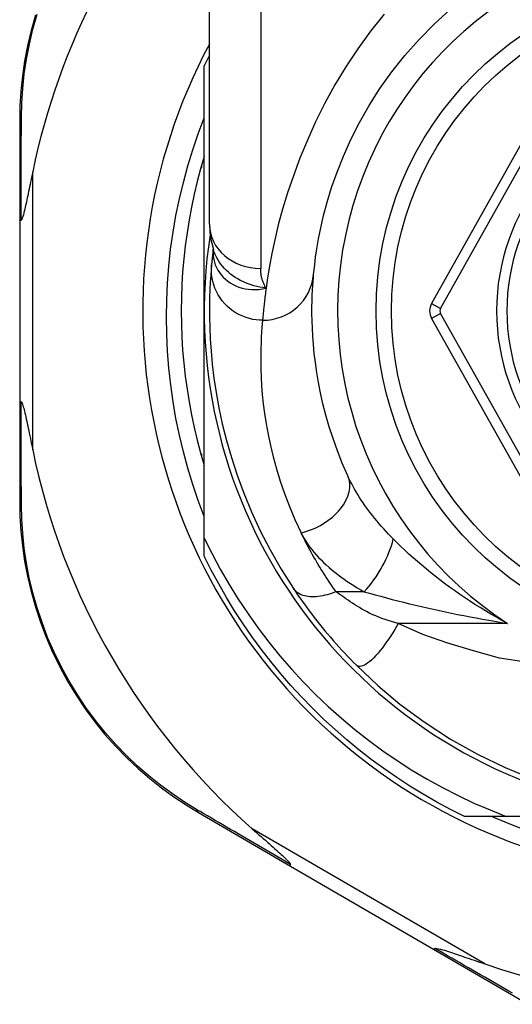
# Model space of a CAD drawing. Header units: inches. Extents: x 20 to 683, y 61 to 320.
# Tile 174 of 256: x 159.371 to 159.75, y 213.238 to 213.993. Entities that reach past the tile are written whole.
import ezdxf

# ---------------------------------------------------------------- set-up
doc = ezdxf.new("R2010")
doc.units = ezdxf.units.IN
doc.header["$MEASUREMENT"] = 0
doc.layers.add('Visible Edges(ANSI)', color=7, linetype='Continuous', lineweight=25)
doc.layers.add('Visible Tangent Edges(ANSI)', color=7, linetype='Continuous', lineweight=25)

msp = doc.modelspace()

# ---------------------------------------------------------------- linework, layer by layer
at = {"layer": 'Visible Edges(ANSI)'}
for p, q in [((159.51698, 213.83616), (159.51698, 214.07342)), ((159.51305, 213.76973), (159.51305, 213.95781)), ((159.78919, 213.9567), (159.68755, 213.77551)), ((159.37131, 213.91584), (159.37131, 213.83879)), ((159.51054, 213.87973), (159.51108, 213.87973)), ((159.51108, 213.87973), (159.51108, 213.88164)), ((159.37131, 213.83879), (159.37131, 213.70067)), ((159.51991, 213.81703), (159.5199, 213.81699)), ((159.51305, 213.59543), (159.51305, 213.76973)), ((159.68755, 213.76395), (159.78919, 213.58293)), ((159.37131, 213.70067), (159.37131, 213.62324)), ((159.51108, 213.65973), (159.51054, 213.65973)), ((159.51108, 213.65782), (159.51108, 213.65973)), ((159.51305, 213.58165), (159.51305, 213.59543)), ((159.50848, 213.38494), (159.57915, 213.34389)), ((159.74493, 213.38193), (159.71276, 213.38193)), ((159.90084, 213.38193), (159.74493, 213.38193)), ((159.57915, 213.34389), (159.68904, 213.28006)), ((159.68904, 213.28006), (159.76179, 213.2378))]:
    msp.add_line(p, q, dxfattribs=at)
at = {"layer": 'Visible Edges(ANSI)', "flags": 128}
for points in [[(159.38341, 213.99657), (159.3801, 213.98483), (159.37733, 213.9731), (159.37511, 213.9614), (159.37341, 213.94977), (159.37223, 213.93827), (159.37154, 213.92694), (159.37131, 213.91584)], [(159.59701, 213.79775), (159.59733, 213.80099), (159.59781, 213.80535), (159.5985, 213.81083), (159.59946, 213.81737), (159.60075, 213.82493), (159.60244, 213.83345), (159.60462, 213.84289), (159.60737, 213.85321), (159.61079, 213.86433), (159.61496, 213.87612), (159.61989, 213.88845), (159.62561, 213.90116), (159.63216, 213.91413), (159.63956, 213.92722), (159.64785, 213.94028), (159.65704, 213.95318), (159.6671, 213.96576), (159.67796, 213.97794), (159.68957, 213.98966), (159.70187, 214.00084)], [(159.51305, 213.61194), (159.50845, 213.62418), (159.50423, 213.63657), (159.5004, 213.64908), (159.49697, 213.66168), (159.49393, 213.67438), (159.4913, 213.68715), (159.48907, 213.69999), (159.48724, 213.7129), (159.48581, 213.72585), (159.48479, 213.73885), (159.48417, 213.75188), (159.48397, 213.76493), (159.48417, 213.77799), (159.48478, 213.79106), (159.4858, 213.80411), (159.48723, 213.8171), (159.48907, 213.83002), (159.4913, 213.84287), (159.49394, 213.85564), (159.49697, 213.86831), (159.50041, 213.88089), (159.50423, 213.89335), (159.50844, 213.90568), (159.51305, 213.91789)], [(159.51305, 213.88828), (159.51023, 213.87866), (159.50766, 213.86897), (159.50533, 213.85922), (159.50324, 213.84941), (159.50139, 213.83956), (159.49978, 213.82966), (159.49843, 213.81973), (159.49731, 213.80977), (159.49645, 213.79978), (159.49583, 213.78977), (159.49545, 213.77976), (159.49533, 213.76973), (159.49545, 213.75971), (159.49583, 213.74969), (159.49645, 213.73968), (159.49731, 213.72969), (159.49843, 213.71973), (159.49978, 213.7098), (159.50139, 213.6999), (159.50324, 213.69005), (159.50533, 213.68024), (159.50766, 213.67049), (159.51023, 213.6608), (159.51305, 213.65118)], [(159.38131, 213.87639), (159.3809, 213.8744), (159.3805, 213.87243), (159.3801, 213.87049), (159.37971, 213.86858), (159.37932, 213.86671), (159.37894, 213.86488), (159.37857, 213.86309), (159.37821, 213.86135), (159.37785, 213.85966), (159.37751, 213.85802), (159.37717, 213.85643), (159.37684, 213.8549), (159.37652, 213.85343), (159.37621, 213.85203), (159.37591, 213.85069), (159.3756, 213.84931), (159.37526, 213.84784), (159.37489, 213.84634), (159.37452, 213.84485), (159.37413, 213.84344), (159.37375, 213.84214), (159.37333, 213.84093), (159.37289, 213.83995), (159.37239, 213.83939)], [(159.37131, 213.83879), (159.37132, 213.83881), (159.37132, 213.83884), (159.37133, 213.83886), (159.37135, 213.83889), (159.37136, 213.83892), (159.37138, 213.83894), (159.37141, 213.83897), (159.37144, 213.83899), (159.37147, 213.83902), (159.3715, 213.83905), (159.37154, 213.83907), (159.37159, 213.8391), (159.37163, 213.83912), (159.37168, 213.83915), (159.37174, 213.83917), (159.3718, 213.8392), (159.37186, 213.83922), (159.37192, 213.83925), (159.37199, 213.83927), (159.37206, 213.83929), (159.37214, 213.83932), (159.37222, 213.83934), (159.3723, 213.83937), (159.37239, 213.83939)], [(159.51698, 213.83616), (159.51769, 213.82662), (159.52001, 213.81673)], [(159.5199, 213.81699), (159.51982, 213.81633), (159.51974, 213.81568), (159.51967, 213.81505), (159.5196, 213.81444), (159.51953, 213.81383), (159.51946, 213.81324), (159.51939, 213.81267), (159.51933, 213.81211), (159.51927, 213.81156), (159.51921, 213.81102), (159.51916, 213.8105), (159.5191, 213.80999), (159.51905, 213.8095), (159.519, 213.80902), (159.51895, 213.80855), (159.51891, 213.8081), (159.51886, 213.80766), (159.51882, 213.80724), (159.51878, 213.80683), (159.51874, 213.80643), (159.51871, 213.80605), (159.51867, 213.80568), (159.51864, 213.80533), (159.51861, 213.80499)], [(159.51861, 213.80499), (159.51828, 213.80126), (159.51795, 213.79689), (159.51762, 213.79185), (159.51734, 213.78617), (159.51712, 213.77985), (159.517, 213.77288), (159.51701, 213.76529), (159.51719, 213.75707), (159.51759, 213.74824), (159.51823, 213.73881), (159.51917, 213.72879), (159.52046, 213.71819), (159.52214, 213.70703), (159.52426, 213.69533), (159.52688, 213.68312), (159.53005, 213.67043), (159.53383, 213.65728), (159.53826, 213.64372), (159.5434, 213.6298), (159.54931, 213.61555), (159.55603, 213.60106), (159.56361, 213.58638), (159.57206, 213.57161), (159.58146, 213.55679)], [(159.62317, 213.64326), (159.61897, 213.65292), (159.61522, 213.66242), (159.61188, 213.67176), (159.60894, 213.68089), (159.60638, 213.68979), (159.60417, 213.69843), (159.60229, 213.70679), (159.6007, 213.71484), (159.59939, 213.72259), (159.59831, 213.73002), (159.59746, 213.73712), (159.59681, 213.74391), (159.59633, 213.75035), (159.59601, 213.75646), (159.59582, 213.76221), (159.59573, 213.76762), (159.59573, 213.77266), (159.59581, 213.77735), (159.59594, 213.78167), (159.59612, 213.78563), (159.59633, 213.78922), (159.59656, 213.79244), (159.59679, 213.79529), (159.59701, 213.79775)], [(159.37131, 213.70067), (159.37132, 213.70065), (159.37132, 213.70062), (159.37133, 213.7006), (159.37135, 213.70057), (159.37136, 213.70054), (159.37138, 213.70052), (159.37141, 213.70049), (159.37144, 213.70047), (159.37147, 213.70044), (159.3715, 213.70041), (159.37154, 213.70039), (159.37159, 213.70036), (159.37163, 213.70034), (159.37168, 213.70031), (159.37174, 213.70029), (159.3718, 213.70026), (159.37186, 213.70024), (159.37192, 213.70021), (159.37199, 213.70019), (159.37206, 213.70017), (159.37214, 213.70014), (159.37222, 213.70012), (159.3723, 213.7001), (159.37239, 213.70007)], [(159.37239, 213.70007), (159.3728, 213.69968), (159.37316, 213.69896), (159.37348, 213.69813), (159.37379, 213.69718), (159.37409, 213.69617), (159.37438, 213.69511), (159.37469, 213.69394), (159.375, 213.69268), (159.37533, 213.69132), (159.37566, 213.68987), (159.37601, 213.68835), (159.37636, 213.68676), (159.37672, 213.6851), (159.37709, 213.68339), (159.37747, 213.68162), (159.37785, 213.67978), (159.37825, 213.67788), (159.37866, 213.67592), (159.37908, 213.67389), (159.37951, 213.67182), (159.37995, 213.6697), (159.3804, 213.66753), (159.38085, 213.66532), (159.38131, 213.66307)], [(159.37131, 213.62324), (159.37154, 213.61217), (159.37222, 213.60087), (159.3734, 213.5894), (159.37509, 213.5778), (159.3773, 213.56613), (159.38005, 213.55443), (159.38334, 213.54272), (159.38719, 213.53106), (159.39161, 213.51947), (159.3966, 213.50803), (159.40211, 213.49677), (159.40814, 213.48574), (159.41464, 213.47498), (159.42161, 213.46456), (159.42901, 213.45451), (159.43681, 213.44489), (159.44497, 213.43572), (159.45344, 213.42701), (159.46218, 213.41878), (159.47115, 213.41102), (159.48031, 213.40375), (159.48961, 213.39698), (159.49902, 213.3907), (159.50848, 213.38494)], [(159.51305, 213.59543), (159.51902, 213.58339), (159.52536, 213.57155), (159.53208, 213.55991), (159.53917, 213.54849), (159.54661, 213.5373), (159.55442, 213.52634), (159.56257, 213.51563), (159.57107, 213.50517), (159.57991, 213.49497), (159.58906, 213.48507), (159.59852, 213.47548), (159.60826, 213.46621), (159.6183, 213.45725), (159.62861, 213.44862), (159.6392, 213.44032), (159.65005, 213.43236), (159.66115, 213.42475), (159.6725, 213.41749), (159.68409, 213.41059), (159.6959, 213.40408), (159.7079, 213.39795), (159.72007, 213.39221), (159.73242, 213.38687), (159.74493, 213.38193)], [(159.71276, 213.38193), (159.70204, 213.38732), (159.69148, 213.39299), (159.68109, 213.39896), (159.67086, 213.40522), (159.66081, 213.41176), (159.65095, 213.41857), (159.64128, 213.42566), (159.63181, 213.43301), (159.62254, 213.44062), (159.6135, 213.44849), (159.60467, 213.45661), (159.59608, 213.46497), (159.58772, 213.47356), (159.5796, 213.48239), (159.57174, 213.49143), (159.56412, 213.50069), (159.55677, 213.51016), (159.54968, 213.51983), (159.54287, 213.5297), (159.53633, 213.53975), (159.53007, 213.54997), (159.52411, 213.56037), (159.51843, 213.57093), (159.51305, 213.58165)], [(159.58146, 213.55679), (159.58305, 213.55443), (159.58469, 213.55203), (159.58638, 213.5496), (159.58811, 213.54714), (159.58989, 213.54466), (159.59172, 213.54216), (159.59359, 213.53964), (159.5955, 213.53711), (159.59745, 213.53457), (159.59944, 213.53203), (159.60147, 213.52948), (159.60353, 213.52693), (159.60562, 213.52439), (159.60773, 213.52187), (159.60986, 213.51937), (159.61202, 213.51689), (159.6142, 213.51443), (159.61639, 213.51198), (159.6186, 213.50956), (159.62083, 213.50717), (159.62307, 213.50479), (159.62533, 213.50245), (159.6276, 213.50013), (159.62988, 213.49784)], [(159.62988, 213.49784), (159.64633, 213.48237), (159.66329, 213.46816), (159.68186, 213.45446), (159.7022, 213.44126), (159.72291, 213.4296), (159.74408, 213.41934), (159.76642, 213.41017)], [(159.76098, 213.37089), (159.74721, 213.37617), (159.73361, 213.38193)], [(159.5499, 213.37244), (159.55164, 213.37091), (159.55336, 213.3694), (159.55505, 213.36791), (159.55671, 213.36645), (159.55834, 213.36501), (159.55994, 213.36361), (159.56149, 213.36224), (159.563, 213.3609), (159.56447, 213.35961), (159.56588, 213.35835), (159.56724, 213.35714), (159.56855, 213.35598), (159.56979, 213.35486), (159.57097, 213.35379), (159.57208, 213.35278), (159.57312, 213.35183), (159.57417, 213.35085), (159.57523, 213.34985), (159.57625, 213.34885), (159.57719, 213.34789), (159.57801, 213.34701), (159.57865, 213.34624), (159.57907, 213.34561), (159.5792, 213.34508)], [(159.57915, 213.34389), (159.57913, 213.3439), (159.57911, 213.34392), (159.57909, 213.34394), (159.57908, 213.34396), (159.57907, 213.34399), (159.57906, 213.34402), (159.57905, 213.34405), (159.57904, 213.34409), (159.57904, 213.34413), (159.57904, 213.34417), (159.57904, 213.34422), (159.57904, 213.34426), (159.57904, 213.34432), (159.57904, 213.34437), (159.57905, 213.34443), (159.57906, 213.34449), (159.57907, 213.34455), (159.57908, 213.34462), (159.5791, 213.34469), (159.57912, 213.34476), (159.57913, 213.34484), (159.57916, 213.34492), (159.57918, 213.345), (159.5792, 213.34508)], [(159.68904, 213.28006), (159.68906, 213.28005), (159.68909, 213.28004), (159.68911, 213.28003), (159.68914, 213.28003), (159.68917, 213.28004), (159.6892, 213.28004), (159.68923, 213.28005), (159.68927, 213.28006), (159.6893, 213.28008), (159.68934, 213.2801), (159.68938, 213.28012), (159.68942, 213.28015), (159.68947, 213.28017), (159.68951, 213.28021), (159.68956, 213.28024), (159.68961, 213.28028), (159.68966, 213.28032), (159.68971, 213.28036), (159.68976, 213.28041), (159.68982, 213.28046), (159.68987, 213.28052), (159.68993, 213.28057), (159.68999, 213.28063), (159.69005, 213.2807)], [(159.69005, 213.2807), (159.69079, 213.28084), (159.69186, 213.2807), (159.6931, 213.28043), (159.69443, 213.28009), (159.69586, 213.27969), (159.69737, 213.27924), (159.69894, 213.27875), (159.70051, 213.27825), (159.70204, 213.27775), (159.70349, 213.27727), (159.7049, 213.2768), (159.70638, 213.2763), (159.70792, 213.27578), (159.70952, 213.27524), (159.71118, 213.27467), (159.7129, 213.27409), (159.71468, 213.27348), (159.7165, 213.27286), (159.71837, 213.27222), (159.72028, 213.27156), (159.72224, 213.27089), (159.72424, 213.2702), (159.72627, 213.2695), (159.72834, 213.2688)]]:
    msp.add_lwpolyline(points, dxfattribs=at)
at = {"layer": 'Visible Edges(ANSI)'}
msp.add_circle((159.90084, 213.76973), 0.25591, dxfattribs=at)
for centre, radius, start, end in [((159.89999, 213.76973), 0.52953, 136.3272, 168.3795), ((159.90084, 213.76973), 0.43504, 151.92751, 28.07249), ((159.90084, 213.76973), 0.431, 152.95157, 154.12615), ((159.90084, 213.76973), 0.15551, 103.91643, 256.08357), ((159.90084, 213.76973), 0.3878, 171.33391, 340.21195), ((159.69785, 213.76973), 0.01181, 150.70877, 209.31319), ((159.89999, 213.76973), 0.52953, 191.6205, 228.6133), ((159.89999, 213.76973), 0.52953, 251.08535, 297.06854)]:
    msp.add_arc(centre, radius, start, end, dxfattribs=at)
at = {"layer": 'Visible Tangent Edges(ANSI)'}
for p, q in [((159.55635, 214.07342), (159.55635, 213.80227)), ((159.69442, 213.77166), (159.79606, 213.95285)), ((159.38131, 213.66307), (159.38131, 213.87639)), ((159.68755, 213.77551), (159.69442, 213.77166)), ((159.69442, 213.76781), (159.68755, 213.76395)), ((159.79606, 213.58679), (159.69442, 213.76781)), ((159.63588, 213.55433), (159.61422, 213.55433)), ((159.74588, 213.53002), (159.66195, 213.53002)), ((159.72834, 213.2688), (159.5499, 213.37244))]:
    msp.add_line(p, q, dxfattribs=at)
at = {"layer": 'Visible Tangent Edges(ANSI)', "flags": 128}
for points in [[(159.37265, 213.91828), (159.37291, 213.92914), (159.37363, 213.94023), (159.37483, 213.95148), (159.37652, 213.96286), (159.37873, 213.97431), (159.38146, 213.98579), (159.38473, 213.99727)], [(159.65108, 213.99726), (159.64065, 213.98422), (159.63085, 213.97081), (159.62171, 213.95707), (159.61327, 213.94308), (159.60555, 213.92898), (159.59852, 213.91485), (159.59217, 213.90082), (159.58647, 213.88697), (159.58142, 213.87343), (159.57698, 213.86028), (159.57315, 213.84765), (159.56989, 213.83562), (159.56719, 213.82431), (159.56495, 213.81378), (159.56313, 213.80406), (159.56166, 213.79519), (159.56049, 213.7872)], [(159.37239, 213.83939), (159.37239, 213.84283), (159.3724, 213.84625), (159.37241, 213.84967), (159.37242, 213.85307), (159.37243, 213.85646), (159.37244, 213.85984), (159.37245, 213.86321), (159.37246, 213.86656), (159.37247, 213.86991), (159.37248, 213.87324), (159.37249, 213.87655), (159.3725, 213.87985), (159.37251, 213.88314), (159.37252, 213.88641), (159.37253, 213.88967), (159.37255, 213.89291), (159.37256, 213.89614), (159.37257, 213.89935), (159.37258, 213.90255), (159.37259, 213.90573), (159.37261, 213.90889), (159.37262, 213.91204), (159.37263, 213.91517), (159.37265, 213.91828)], [(159.51981, 213.81571), (159.51978, 213.81353), (159.51993, 213.81134), (159.52027, 213.80918), (159.52079, 213.80704), (159.52149, 213.80496), (159.52237, 213.80293), (159.52342, 213.80097), (159.52464, 213.79908), (159.52602, 213.79728), (159.52756, 213.79558), (159.52925, 213.794), (159.53108, 213.79253), (159.53304, 213.79119), (159.53512, 213.78998), (159.53732, 213.78892), (159.53963, 213.78802), (159.54204, 213.78728), (159.54452, 213.78672), (159.54707, 213.78632), (159.54968, 213.78611), (159.55234, 213.78609), (159.55503, 213.78626), (159.55776, 213.78662), (159.56049, 213.7872)], [(159.5199, 213.81699), (159.5199, 213.81695), (159.5199, 213.81692), (159.51989, 213.81688), (159.51989, 213.81684), (159.51988, 213.8168), (159.51988, 213.81676), (159.51988, 213.81671), (159.51987, 213.81667), (159.51987, 213.81662), (159.51986, 213.81657), (159.51986, 213.81652), (159.51986, 213.81647), (159.51985, 213.81642), (159.51985, 213.81636), (159.51984, 213.81631), (159.51984, 213.81625), (159.51984, 213.81619), (159.51983, 213.81612), (159.51983, 213.81606), (159.51982, 213.81599), (159.51982, 213.81592), (159.51982, 213.81585), (159.51981, 213.81578), (159.51981, 213.81571)], [(159.56049, 213.7872), (159.55811, 213.78755), (159.55576, 213.78798), (159.55346, 213.78848), (159.5512, 213.78906), (159.54899, 213.78971), (159.54683, 213.79045), (159.54472, 213.79126), (159.54266, 213.79216), (159.54065, 213.79314), (159.53871, 213.79422), (159.53682, 213.79538), (159.535, 213.79662), (159.53325, 213.79794), (159.53159, 213.79934), (159.53, 213.80082), (159.5285, 213.80236), (159.52709, 213.80397), (159.52578, 213.80564), (159.52456, 213.80737), (159.52343, 213.80915), (159.52241, 213.81099), (159.5215, 213.81287), (159.5207, 213.81479), (159.52, 213.81674)], [(159.55781, 213.7625), (159.55536, 213.76259), (159.55285, 213.76283), (159.5503, 213.76324), (159.54773, 213.76382), (159.54516, 213.7646), (159.5426, 213.76556), (159.54008, 213.76671), (159.53761, 213.76806), (159.53522, 213.76959), (159.53293, 213.77131), (159.53077, 213.77319), (159.52874, 213.77523), (159.52687, 213.77741), (159.52517, 213.77972), (159.52365, 213.78213), (159.52233, 213.78462), (159.5212, 213.78717), (159.52027, 213.78975), (159.51954, 213.79236), (159.519, 213.79496), (159.51865, 213.79754), (159.51847, 213.80008), (159.51846, 213.80257), (159.51861, 213.80499)], [(159.56049, 213.7872), (159.56015, 213.78775), (159.55982, 213.78831), (159.55951, 213.78887), (159.55921, 213.78945), (159.55892, 213.79003), (159.55866, 213.79062), (159.5584, 213.79121), (159.55816, 213.79181), (159.55794, 213.79242), (159.55773, 213.79304), (159.55754, 213.79366), (159.55736, 213.79429), (159.5572, 213.79492), (159.55705, 213.79556), (159.55692, 213.79621), (159.5568, 213.79686), (159.55669, 213.79752), (159.5566, 213.79818), (159.55653, 213.79885), (159.55646, 213.79953), (159.55642, 213.80021), (159.55638, 213.80089), (159.55636, 213.80158), (159.55635, 213.80227)], [(159.56049, 213.7872), (159.5603, 213.78574), (159.56011, 213.78432), (159.55993, 213.78293), (159.55976, 213.78157), (159.5596, 213.78026), (159.55945, 213.77898), (159.5593, 213.77773), (159.55916, 213.77653), (159.55903, 213.77536), (159.55891, 213.77424), (159.55879, 213.77315), (159.55869, 213.77209), (159.55858, 213.77108), (159.55849, 213.77011), (159.5584, 213.76917), (159.55831, 213.76827), (159.55823, 213.76741), (159.55816, 213.76659), (159.55809, 213.76581), (159.55802, 213.76507), (159.55796, 213.76437), (159.55791, 213.76371), (159.55786, 213.76309), (159.55781, 213.7625)], [(159.55781, 213.7625), (159.55756, 213.7599), (159.5573, 213.7569), (159.55704, 213.7535), (159.5568, 213.74971), (159.5566, 213.74554), (159.55645, 213.74097), (159.55636, 213.73603), (159.55636, 213.7307), (159.55646, 213.725), (159.55668, 213.71893), (159.55704, 213.71249), (159.55758, 213.70568), (159.55832, 213.69853), (159.55928, 213.69103), (159.56049, 213.68319), (159.56197, 213.67501), (159.56376, 213.66651), (159.56589, 213.65769), (159.56839, 213.64857), (159.57128, 213.63919), (159.5746, 213.62955), (159.57836, 213.6197), (159.5826, 213.60967), (159.58734, 213.59948)], [(159.37265, 213.62079), (159.37264, 213.62392), (159.37262, 213.62706), (159.37261, 213.63022), (159.3726, 213.6334), (159.37258, 213.6366), (159.37257, 213.63981), (159.37256, 213.64303), (159.37255, 213.64628), (159.37253, 213.64954), (159.37252, 213.65281), (159.37251, 213.6561), (159.3725, 213.6594), (159.37249, 213.66272), (159.37248, 213.66605), (159.37247, 213.6694), (159.37246, 213.67276), (159.37245, 213.67613), (159.37244, 213.67951), (159.37243, 213.68291), (159.37242, 213.68632), (159.37241, 213.68974), (159.3724, 213.69317), (159.37239, 213.69662), (159.37239, 213.70007)], [(159.65819, 213.59472), (159.65631, 213.59662), (159.65446, 213.59854), (159.65265, 213.60048), (159.65086, 213.60243), (159.64911, 213.6044), (159.64739, 213.60638), (159.6457, 213.60838), (159.64406, 213.61038), (159.64245, 213.61239), (159.64087, 213.61441), (159.63934, 213.61644), (159.63784, 213.61848), (159.63639, 213.62052), (159.63497, 213.62257), (159.63359, 213.62463), (159.63225, 213.6267), (159.63095, 213.62877), (159.62969, 213.63085), (159.62848, 213.63293), (159.62732, 213.63501), (159.6262, 213.63708), (159.62514, 213.63915), (159.62413, 213.64121), (159.62317, 213.64326)], [(159.50705, 213.3873), (159.49781, 213.39298), (159.48863, 213.39916), (159.47954, 213.40582), (159.4706, 213.41297), (159.46184, 213.42059), (159.4533, 213.42867), (159.44503, 213.43721), (159.43705, 213.4462), (159.42943, 213.45564), (159.42219, 213.46548), (159.41537, 213.47569), (159.409, 213.48622), (159.4031, 213.49702), (159.39769, 213.50805), (159.3928, 213.51925), (159.38846, 213.53059), (159.38467, 213.542), (159.38142, 213.55346), (159.3787, 213.56491), (159.3765, 213.57633), (159.37482, 213.58768), (159.37363, 213.5989), (159.37291, 213.60996), (159.37265, 213.62079)], [(159.61422, 213.55433), (159.61287, 213.55623), (159.61154, 213.55813), (159.61024, 213.56004), (159.60896, 213.56193), (159.6077, 213.56382), (159.60647, 213.5657), (159.60525, 213.56759), (159.60405, 213.56948), (159.60287, 213.57137), (159.6017, 213.57326), (159.60056, 213.57515), (159.59943, 213.57703), (159.59832, 213.57892), (159.59723, 213.58081), (159.59616, 213.58269), (159.59511, 213.58457), (159.59407, 213.58645), (159.59305, 213.58833), (159.59206, 213.5902), (159.59108, 213.59206), (159.59012, 213.59392), (159.58917, 213.59578), (159.58825, 213.59763), (159.58734, 213.59948)], [(159.58734, 213.59948), (159.58845, 213.59733), (159.58966, 213.59518), (159.59097, 213.59305), (159.59239, 213.59094), (159.59389, 213.58884), (159.59549, 213.58676), (159.59717, 213.58471), (159.59893, 213.58267), (159.60077, 213.58067), (159.60268, 213.57869), (159.60466, 213.57675), (159.60671, 213.57483), (159.60882, 213.57294), (159.611, 213.57109), (159.61324, 213.56926), (159.61554, 213.56746), (159.61791, 213.5657), (159.62033, 213.56396), (159.6228, 213.56226), (159.62532, 213.5606), (159.62789, 213.55897), (159.63051, 213.55739), (159.63318, 213.55584), (159.63588, 213.55433)], [(159.74588, 213.53002), (159.74155, 213.53234), (159.73727, 213.5347), (159.73304, 213.53711), (159.72886, 213.53957), (159.72475, 213.54207), (159.72069, 213.54461), (159.71668, 213.54719), (159.71274, 213.54981), (159.70886, 213.55245), (159.70503, 213.55513), (159.70127, 213.55784), (159.69757, 213.56058), (159.69394, 213.56334), (159.69036, 213.56612), (159.68685, 213.56893), (159.68339, 213.57176), (159.68, 213.57461), (159.67667, 213.57748), (159.6734, 213.58035), (159.67021, 213.58323), (159.66708, 213.58612), (159.66403, 213.589), (159.66107, 213.59187), (159.65819, 213.59472)], [(159.61422, 213.55433), (159.61254, 213.55366), (159.61084, 213.55305), (159.60913, 213.55249), (159.60741, 213.55199), (159.60569, 213.55155), (159.60398, 213.55118), (159.60228, 213.55087), (159.6006, 213.55064), (159.59895, 213.55048), (159.59733, 213.5504), (159.59575, 213.5504), (159.59423, 213.55047), (159.59275, 213.55062), (159.59134, 213.55085), (159.59, 213.55116), (159.58873, 213.55153), (159.58753, 213.55198), (159.58641, 213.5525), (159.58537, 213.55308), (159.58442, 213.55372), (159.58355, 213.55441), (159.58277, 213.55516), (159.58207, 213.55596), (159.58146, 213.55679)], [(159.66195, 213.53002), (159.65937, 213.53071), (159.65682, 213.53143), (159.65431, 213.5322), (159.65184, 213.53302), (159.64941, 213.53387), (159.64703, 213.53477), (159.64471, 213.53571), (159.64244, 213.53668), (159.64024, 213.5377), (159.63811, 213.53875), (159.63605, 213.53983), (159.63407, 213.54094), (159.63217, 213.54207), (159.63035, 213.54322), (159.62856, 213.54436), (159.62681, 213.5455), (159.6251, 213.54663), (159.62342, 213.54776), (159.62178, 213.54888), (159.62019, 213.55), (159.61863, 213.5511), (159.61711, 213.55219), (159.61564, 213.55327), (159.61422, 213.55433)], [(159.63588, 213.55433), (159.64001, 213.55314), (159.64422, 213.55195), (159.6485, 213.55077), (159.65283, 213.54961), (159.65722, 213.54845), (159.66165, 213.54731), (159.66612, 213.54619), (159.67062, 213.54508), (159.67515, 213.54399), (159.67971, 213.54292), (159.68429, 213.54187), (159.6889, 213.54084), (159.69353, 213.53983), (159.69819, 213.53883), (159.70287, 213.53786), (159.70758, 213.5369), (159.71231, 213.53597), (159.71706, 213.53505), (159.72182, 213.53416), (159.72661, 213.53329), (159.73141, 213.53244), (159.73622, 213.53161), (159.74104, 213.53081), (159.74588, 213.53002)], [(159.66195, 213.53002), (159.66062, 213.52766), (159.65923, 213.52527), (159.65777, 213.52286), (159.65625, 213.52046), (159.65468, 213.51808), (159.65307, 213.51574), (159.65143, 213.51346), (159.64977, 213.51127), (159.6481, 213.50917), (159.64643, 213.5072), (159.64479, 213.50536), (159.64318, 213.50368), (159.64161, 213.50217), (159.6401, 213.50084), (159.63866, 213.4997), (159.6373, 213.49875), (159.63602, 213.498), (159.63484, 213.49745), (159.63376, 213.49709), (159.63278, 213.49691), (159.6319, 213.4969), (159.63112, 213.49707), (159.63045, 213.49738), (159.62988, 213.49784)], [(159.7599, 213.50032), (159.73978, 213.50342), (159.71974, 213.50901), (159.70012, 213.51494), (159.68088, 213.52139), (159.66195, 213.53002)], [(159.5792, 213.34508), (159.57605, 213.34692), (159.57291, 213.34876), (159.56978, 213.35058), (159.56667, 213.3524), (159.56356, 213.35422), (159.56046, 213.35603), (159.55738, 213.35783), (159.55431, 213.35962), (159.55125, 213.36141), (159.54821, 213.36319), (159.54517, 213.36497), (159.54215, 213.36674), (159.53915, 213.3685), (159.53615, 213.37025), (159.53317, 213.37199), (159.53021, 213.37373), (159.52726, 213.37546), (159.52433, 213.37718), (159.52141, 213.37889), (159.5185, 213.38059), (159.51562, 213.38228), (159.51274, 213.38396), (159.50989, 213.38564), (159.50705, 213.3873)], [(159.74978, 213.24624), (159.74677, 213.24798), (159.74373, 213.24972), (159.74069, 213.25148), (159.73763, 213.25324), (159.73455, 213.25501), (159.73146, 213.2568), (159.72835, 213.25859), (159.72523, 213.26039), (159.72209, 213.26219), (159.71894, 213.26401), (159.71578, 213.26584), (159.71261, 213.26767), (159.70942, 213.26951), (159.70622, 213.27135), (159.70301, 213.27321), (159.69979, 213.27507), (159.69655, 213.27694), (159.69331, 213.27881), (159.69005, 213.2807)]]:
    msp.add_lwpolyline(points, dxfattribs=at)
at = {"layer": 'Visible Tangent Edges(ANSI)'}
msp.add_circle((159.90084, 213.76973), 0.24409, dxfattribs=at)
for centre, radius, start, end in [((159.90084, 213.76973), 0.28543, 302.8812, 237.1188), ((159.90084, 213.76973), 0.16339, 103.23324, 256.76676), ((159.69785, 213.76973), 0.00394, 150.70877, 209.31319)]:
    msp.add_arc(centre, radius, start, end, dxfattribs=at)
for centre, major_axis, ratio, start_param, end_param in [((159.38131, 213.91584), (-0.01, 0), 0.489692, 5.761173, 6.283185), ((159.55635, 213.83616), (-0.03937, 0), 0.860915, 0, 1.570796), ((159.32349, 213.82975), (0.19646, -0.01245), 0.394768, 6.26267, 6.279105), ((159.55781, 213.80137), (0.0392, -0.00362), 0.987056, 4.803178, 6.283185), ((159.58734, 213.62695), (0.03583, 0.01632), 0.663135, 4.419079, 6.283185), ((159.38131, 213.62324), (-0.01, 0), 0.490597, 0, 0.522348), ((159.63588, 213.57863), (-0.01985, -0.034), 0.367954, 1.008544, 2.26339), ((159.51351, 213.39358), (-0.00502, -0.00865), 0.487239, 5.762078, 6.283185)]:
    msp.add_ellipse(centre, major_axis=major_axis, ratio=ratio, start_param=start_param, end_param=end_param, dxfattribs=at)

doc.saveas('drawing.dxf')
